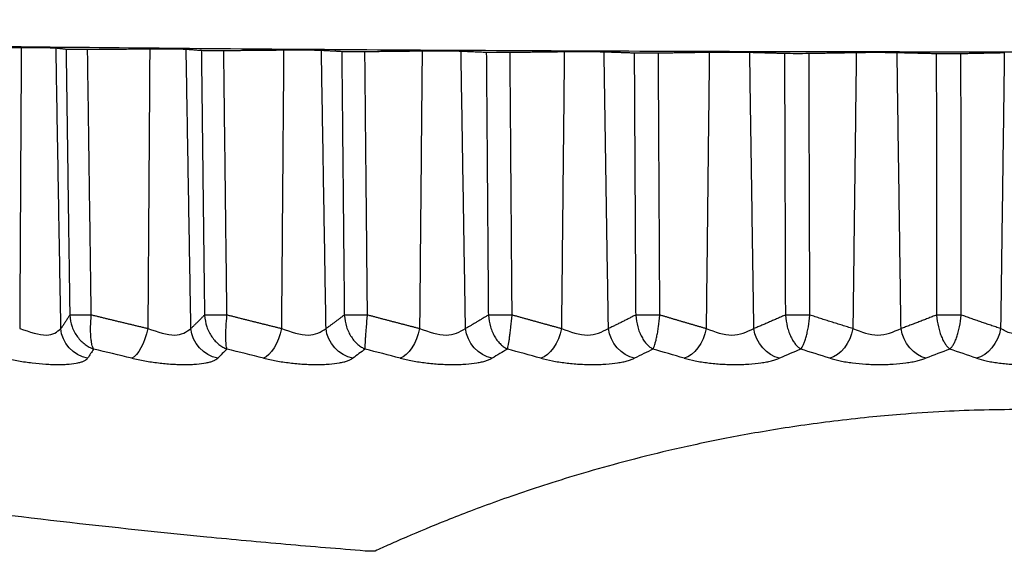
# Model space of a CAD drawing. Header units: millimetres. Extents: x 4 to 205, y 5 to 292.
# Tile 47 of 108: x 35.14 to 38.3, y 172.87 to 174.58. Entities that reach past the tile are written whole.
import ezdxf

# ---------------------------------------------------------------- set-up
doc = ezdxf.new("R2010")
doc.units = ezdxf.units.MM
doc.layers.add('1', color=7, linetype='CONTINUOUS')

msp = doc.modelspace()

# ---------------------------------------------------------------- linework, layer by layer
at = {"layer": '1', "color": 27, "linetype": 'CONTINUOUS'}
for points, knots in [([(44.3129, 174.577), (44.3074, 174.5736), (44.2963, 174.5668), (44.1781, 174.5534), (43.896, 174.537), (43.342, 174.519), (42.5975, 174.5031), (41.69, 174.4901), (40.6547, 174.4805), (39.5313, 174.4745), (38.3629, 174.4725), (37.1945, 174.4745), (36.0711, 174.4805), (35.0358, 174.4901), (34.1283, 174.5031), (33.3838, 174.519), (32.8299, 174.537), (32.5477, 174.5534), (32.4295, 174.5668), (32.4185, 174.5736), (32.4129, 174.577)], [0, 0, 0, 0, 0.031283, 0.062566, 0.125057, 0.187547, 0.250038, 0.312528, 0.375019, 0.437509, 0.5, 0.562491, 0.624981, 0.687472, 0.749962, 0.812453, 0.874943, 0.937434, 0.968717, 1, 1, 1, 1]), ([(35.1486, 174.4877), (35.174, 174.4877), (35.2124, 174.4877), (35.2498, 174.4871), (35.2566, 174.4867), (35.26, 174.4865)], [0, 0, 0, 0, 0.494002, 0.747001, 1, 1, 1, 1]), ([(35.2921, 174.4827), (35.2988, 174.4825), (35.3124, 174.482), (35.3448, 174.482), (35.3611, 174.4821)], [0, 0, 0, 0, 0.499996, 1, 1, 1, 1]), ([(35.5602, 174.4835), (35.5712, 174.4836), (35.595, 174.4837), (35.6463, 174.4835), (35.6648, 174.4829), (35.6768, 174.4825)], [0, 0, 0, 0, 0.233036, 0.505954, 1, 1, 1, 1]), ([(35.7255, 174.4788), (35.7334, 174.4786), (35.7492, 174.4781), (35.7812, 174.4782), (35.7973, 174.4782)], [0, 0, 0, 0, 0.499997, 1, 1, 1, 1]), ([(35.9891, 174.48), (36.0151, 174.4801), (36.0671, 174.4803), (36.0957, 174.4795), (36.11, 174.4791)], [0, 0, 0, 0, 0.499997, 1, 1, 1, 1]), ([(36.1751, 174.4755), (36.1841, 174.4753), (36.2021, 174.4748), (36.2335, 174.475), (36.2493, 174.475)], [0, 0, 0, 0, 0.499997, 1, 1, 1, 1]), ([(36.4326, 174.477), (36.4581, 174.4772), (36.509, 174.4774), (36.5411, 174.4767), (36.5572, 174.4763)], [0, 0, 0, 0, 0.499997, 1, 1, 1, 1]), ([(36.6382, 174.4728), (36.6482, 174.4726), (36.6683, 174.4722), (36.699, 174.4724), (36.7143, 174.4725)], [0, 0, 0, 0, 0.499981, 1, 1, 1, 1]), ([(36.888, 174.4747), (36.9045, 174.4748), (36.9273, 174.475), (36.9772, 174.4749), (36.9986, 174.4745), (37.0154, 174.4742)], [0, 0, 0, 0, 0.366977, 0.504733, 1, 1, 1, 1]), ([(37.1119, 174.4708), (37.1222, 174.4706), (37.1438, 174.4701), (37.1738, 174.4704), (37.1894, 174.4705)], [0, 0, 0, 0, 0.478184, 1, 1, 1, 1]), ([(37.3525, 174.473), (37.3765, 174.4732), (37.4244, 174.4736), (37.4628, 174.473), (37.482, 174.4726)], [0, 0, 0, 0, 0.499998, 1, 1, 1, 1]), ([(37.5933, 174.4694), (37.6053, 174.4692), (37.6291, 174.4688), (37.6576, 174.4691), (37.6718, 174.4692)], [0, 0, 0, 0, 0.499999, 1, 1, 1, 1]), ([(37.8233, 174.4719), (37.8428, 174.4722), (37.8643, 174.4724), (37.9131, 174.4724), (37.9344, 174.472), (37.954, 174.4718)], [0, 0, 0, 0, 0.455704, 0.501974, 1, 1, 1, 1]), ([(38.0795, 174.4687), (38.0922, 174.4685), (38.1178, 174.4682), (38.1449, 174.4685), (38.1585, 174.4686)], [0, 0, 0, 0, 0.5, 1, 1, 1, 1]), ([(35.304, 173.63), (35.3056, 173.6171), (35.3081, 173.5976), (35.3189, 173.5748), (35.3286, 173.5595), (35.3401, 173.5463), (35.3527, 173.5353), (35.3661, 173.5266), (35.3756, 173.5228), (35.3803, 173.5209)], [0, 0, 0, 0, 0.248727, 0.373874, 0.499055, 0.624261, 0.749488, 0.874736, 1, 1, 1, 1]), ([(35.3803, 173.5209), (35.3793, 173.5228), (35.3774, 173.5266), (35.375, 173.5353), (35.373, 173.5463), (35.3716, 173.5595), (35.3708, 173.5748), (35.3705, 173.5976), (35.372, 173.6171), (35.3729, 173.63)], [0, 0, 0, 0, 0.125264, 0.250511, 0.375738, 0.500945, 0.626125, 0.751273, 1, 1, 1, 1]), ([(35.7356, 173.63), (35.7373, 173.6171), (35.7398, 173.5976), (35.7499, 173.5748), (35.7591, 173.5595), (35.7698, 173.5463), (35.7816, 173.5353), (35.7942, 173.5266), (35.803, 173.5228), (35.8074, 173.5209)], [0, 0, 0, 0, 0.248727, 0.373874, 0.499055, 0.624261, 0.749488, 0.874736, 1, 1, 1, 1]), ([(35.8073, 173.5209), (35.8068, 173.5228), (35.8059, 173.5266), (35.8048, 173.5353), (35.8041, 173.5463), (35.8038, 173.5595), (35.804, 173.5748), (35.8047, 173.5976), (35.8063, 173.6171), (35.8074, 173.63)], [0, 0, 0, 0, 0.125264, 0.250511, 0.375738, 0.500945, 0.626125, 0.751273, 1, 1, 1, 1]), ([(36.1834, 173.63), (36.1851, 173.6171), (36.1876, 173.5976), (36.1971, 173.5748), (36.2057, 173.5595), (36.2156, 173.5463), (36.2265, 173.5353), (36.2381, 173.5266), (36.2461, 173.5228), (36.2502, 173.5209)], [0, 0, 0, 0, 0.248727, 0.373874, 0.499055, 0.624261, 0.749488, 0.874736, 1, 1, 1, 1]), ([(36.2501, 173.5209), (36.2501, 173.5228), (36.2501, 173.5266), (36.2505, 173.5353), (36.251, 173.5463), (36.2519, 173.5595), (36.2529, 173.5748), (36.2547, 173.5976), (36.2564, 173.6171), (36.2576, 173.63)], [0, 0, 0, 0, 0.125264, 0.250511, 0.375738, 0.500945, 0.626125, 0.751273, 1, 1, 1, 1]), ([(36.6447, 173.63), (36.6463, 173.6171), (36.6488, 173.5976), (36.6577, 173.5748), (36.6655, 173.5595), (36.6746, 173.5463), (36.6845, 173.5353), (36.6951, 173.5266), (36.7024, 173.5228), (36.706, 173.5209)], [0, 0, 0, 0, 0.248727, 0.373874, 0.499055, 0.624261, 0.749488, 0.874736, 1, 1, 1, 1]), ([(36.706, 173.5209), (36.7065, 173.5228), (36.7074, 173.5266), (36.7091, 173.5353), (36.711, 173.5463), (36.7129, 173.5595), (36.7149, 173.5748), (36.7177, 173.5976), (36.7195, 173.6171), (36.7208, 173.63)], [0, 0, 0, 0, 0.125264, 0.250511, 0.375738, 0.500945, 0.626125, 0.751273, 1, 1, 1, 1]), ([(37.1166, 173.63), (37.1182, 173.6171), (37.1206, 173.5976), (37.1287, 173.5748), (37.1359, 173.5595), (37.144, 173.5463), (37.1529, 173.5353), (37.1623, 173.5266), (37.1688, 173.5228), (37.1721, 173.5209)], [0, 0, 0, 0, 0.248727, 0.373874, 0.499055, 0.624261, 0.749488, 0.874736, 1, 1, 1, 1]), ([(37.172, 173.5209), (37.173, 173.5228), (37.175, 173.5266), (37.178, 173.5353), (37.1811, 173.5463), (37.1841, 173.5595), (37.1871, 173.5748), (37.1908, 173.5976), (37.1928, 173.6171), (37.1941, 173.63)], [0, 0, 0, 0, 0.125264, 0.250511, 0.375738, 0.500945, 0.626125, 0.751273, 1, 1, 1, 1]), ([(37.5961, 173.63), (37.5977, 173.6171), (37.6001, 173.5976), (37.6074, 173.5748), (37.6137, 173.5595), (37.621, 173.5463), (37.6288, 173.5353), (37.637, 173.5266), (37.6426, 173.5228), (37.6455, 173.5209)], [0, 0, 0, 0, 0.248727, 0.373874, 0.499055, 0.624261, 0.749488, 0.874736, 1, 1, 1, 1]), ([(37.6454, 173.5209), (37.6469, 173.5228), (37.6498, 173.5266), (37.6542, 173.5353), (37.6585, 173.5463), (37.6626, 173.5595), (37.6665, 173.5748), (37.6711, 173.5976), (37.6732, 173.6171), (37.6746, 173.63)], [0, 0, 0, 0, 0.125264, 0.250511, 0.375738, 0.500945, 0.626125, 0.751273, 1, 1, 1, 1]), ([(38.0804, 173.63), (38.0819, 173.6171), (38.0842, 173.5976), (38.0907, 173.5748), (38.0962, 173.5595), (38.1025, 173.5463), (38.1092, 173.5353), (38.1161, 173.5266), (38.1209, 173.5228), (38.1233, 173.5209)], [0, 0, 0, 0, 0.248727, 0.373874, 0.499055, 0.624261, 0.749488, 0.874736, 1, 1, 1, 1]), ([(38.1232, 173.5209), (38.1252, 173.5228), (38.129, 173.5266), (38.1347, 173.5353), (38.1402, 173.5463), (38.1454, 173.5595), (38.1501, 173.5748), (38.1557, 173.5976), (38.1579, 173.6171), (38.1594, 173.63)], [0, 0, 0, 0, 0.125264, 0.250511, 0.375738, 0.500945, 0.626125, 0.751273, 1, 1, 1, 1]), ([(35.1436, 173.5863), (35.1752, 173.5761), (35.2382, 173.5557), (35.2631, 173.5761), (35.2756, 173.5863)], [0, 0, 0, 0, 0.500634, 1, 1, 1, 1]), ([(35.5541, 173.5863), (35.5853, 173.5761), (35.6479, 173.5557), (35.6773, 173.5761), (35.692, 173.5863)], [0, 0, 0, 0, 0.499953, 1, 1, 1, 1]), ([(35.9819, 173.5863), (36.0127, 173.5761), (36.0743, 173.5557), (36.108, 173.5761), (36.1249, 173.5863)], [0, 0, 0, 0, 0.499955, 1, 1, 1, 1]), ([(36.4244, 173.5863), (36.4545, 173.5761), (36.5149, 173.5557), (36.5527, 173.5761), (36.5716, 173.5863)], [0, 0, 0, 0, 0.499955, 1, 1, 1, 1]), ([(36.8788, 173.5863), (36.9081, 173.5761), (36.9668, 173.5557), (37.0085, 173.5761), (37.0293, 173.5863)], [0, 0, 0, 0, 0.499956, 1, 1, 1, 1]), ([(37.3424, 173.5863), (37.3707, 173.5761), (37.4274, 173.5557), (37.4726, 173.5761), (37.4952, 173.5863)], [0, 0, 0, 0, 0.499956, 1, 1, 1, 1]), ([(37.8123, 173.5863), (37.8394, 173.5761), (37.8937, 173.5557), (37.9423, 173.5761), (37.9665, 173.5863)], [0, 0, 0, 0, 0.499955, 1, 1, 1, 1]), ([(38.3629, 173.5659), (38.3475, 173.567), (38.3166, 173.5692), (38.2959, 173.5806), (38.2855, 173.5863)], [0, 0, 0, 0, 0.49939, 1, 1, 1, 1]), ([(35.0974, 173.4916), (35.1114, 173.4886), (35.1325, 173.4841), (35.1618, 173.4795), (35.1912, 173.4755), (35.2203, 173.4728), (35.2477, 173.4714), (35.2673, 173.4711), (35.2857, 173.4714), (35.308, 173.4728), (35.327, 173.4755), (35.3417, 173.4795), (35.3506, 173.483), (35.3574, 173.487), (35.3599, 173.4901), (35.3611, 173.4916)], [0, 0, 0, 0, 0.124874, 0.187445, 0.249995, 0.374821, 0.43736, 0.499904, 0.562446, 0.624984, 0.749809, 0.812358, 0.874928, 0.937483, 1, 1, 1, 1]), ([(35.5023, 173.4916), (35.516, 173.4886), (35.5365, 173.4841), (35.5657, 173.4795), (35.5951, 173.4755), (35.6246, 173.4728), (35.6528, 173.4714), (35.6732, 173.4711), (35.6925, 173.4714), (35.7163, 173.4728), (35.737, 173.4755), (35.7537, 173.4795), (35.7641, 173.483), (35.7725, 173.487), (35.7761, 173.4901), (35.7779, 173.4916)], [0, 0, 0, 0, 0.124868, 0.187439, 0.249988, 0.374814, 0.437354, 0.499898, 0.562442, 0.624981, 0.749808, 0.812358, 0.874929, 0.937484, 1, 1, 1, 1]), ([(35.9249, 173.4916), (35.9381, 173.4886), (35.958, 173.4841), (35.9868, 173.4795), (36.016, 173.4755), (36.0458, 173.4728), (36.0746, 173.4714), (36.0957, 173.4711), (36.1158, 173.4714), (36.1409, 173.4728), (36.1632, 173.4755), (36.1817, 173.4795), (36.1937, 173.483), (36.2036, 173.487), (36.2083, 173.4901), (36.2107, 173.4916)], [0, 0, 0, 0, 0.124868, 0.187439, 0.249988, 0.374814, 0.437354, 0.499898, 0.562442, 0.624981, 0.749808, 0.812358, 0.874929, 0.937484, 1, 1, 1, 1]), ([(36.3625, 173.4916), (36.3752, 173.4886), (36.3944, 173.4841), (36.4226, 173.4795), (36.4515, 173.4755), (36.4813, 173.4728), (36.5106, 173.4714), (36.5321, 173.4711), (36.5529, 173.4714), (36.5792, 173.4728), (36.603, 173.4755), (36.6232, 173.4795), (36.6366, 173.483), (36.6481, 173.487), (36.6538, 173.4901), (36.6567, 173.4916)], [0, 0, 0, 0, 0.124868, 0.187439, 0.249988, 0.374814, 0.437354, 0.499898, 0.562442, 0.624981, 0.749808, 0.812358, 0.874929, 0.937484, 1, 1, 1, 1]), ([(36.8124, 173.4916), (36.8246, 173.4886), (36.8428, 173.4841), (36.8703, 173.4795), (36.8987, 173.4755), (36.9284, 173.4728), (36.9579, 173.4714), (36.9798, 173.4711), (37.0012, 173.4714), (37.0285, 173.4728), (37.0536, 173.4755), (37.0755, 173.4795), (37.0901, 173.483), (37.1031, 173.487), (37.1098, 173.4901), (37.1132, 173.4916)], [0, 0, 0, 0, 0.124868, 0.187439, 0.249989, 0.374814, 0.437354, 0.499898, 0.562442, 0.624981, 0.749808, 0.812358, 0.874929, 0.937484, 1, 1, 1, 1]), ([(37.2719, 173.4916), (37.2834, 173.4886), (37.3007, 173.4841), (37.3273, 173.4795), (37.355, 173.4755), (37.3843, 173.4728), (37.4139, 173.4714), (37.4361, 173.4711), (37.4579, 173.4714), (37.486, 173.4728), (37.5123, 173.4755), (37.5356, 173.4795), (37.5516, 173.483), (37.5658, 173.487), (37.5736, 173.4901), (37.5775, 173.4916)], [0, 0, 0, 0, 0.124868, 0.187439, 0.249989, 0.374814, 0.437354, 0.499898, 0.562442, 0.624981, 0.749808, 0.812358, 0.874929, 0.937484, 1, 1, 1, 1]), ([(37.7382, 173.4916), (37.7489, 173.4886), (37.7651, 173.4841), (37.7906, 173.4795), (37.8174, 173.4755), (37.8463, 173.4728), (37.8758, 173.4714), (37.8981, 173.4711), (37.9202, 173.4714), (37.9489, 173.4728), (37.9762, 173.4755), (38.0009, 173.4795), (38.018, 173.483), (38.0335, 173.487), (38.0422, 173.4901), (38.0465, 173.4916)], [0, 0, 0, 0, 0.124868, 0.187439, 0.249988, 0.374814, 0.437354, 0.499898, 0.562442, 0.624981, 0.749808, 0.812358, 0.874929, 0.937484, 1, 1, 1, 1]), ([(38.2082, 173.4916), (38.2182, 173.4886), (38.2331, 173.4841), (38.2575, 173.4795), (38.2769, 173.4765), (38.2974, 173.4741), (38.3187, 173.4724), (38.3406, 173.4713), (38.3555, 173.4712), (38.3629, 173.4712)], [0, 0, 0, 0, 0.249696, 0.374802, 0.499881, 0.624866, 0.749759, 0.874694, 1, 1, 1, 1]), ([(36.2505, 172.8733), (36.1655, 172.8802), (35.9955, 172.8941), (35.658, 172.9256), (35.2403, 172.9702), (34.7496, 173.0319), (34.3535, 173.0888), (34.0492, 173.1364), (33.8291, 173.1727), (33.6201, 173.2088), (33.4584, 173.238), (33.34, 173.26), (33.2577, 173.2755), (33.1833, 173.2898), (33.1184, 173.3024), (33.0648, 173.3129), (33.0246, 173.3209), (32.9995, 173.3259), (32.9938, 173.327), (32.9938, 173.327)], [0, 0, 0, 0, 0.062495, 0.124984, 0.24996, 0.374932, 0.499897, 0.562403, 0.62491, 0.68742, 0.749934, 0.781204, 0.812482, 0.843758, 0.875043, 0.906326, 0.937616, 0.968905, 1, 1, 1, 1]), ([(38.3629, 173.327), (38.3195, 173.3267), (38.2328, 173.3261), (38.0989, 173.3206), (37.9754, 173.3125), (37.8576, 173.3018), (37.7507, 173.2898), (37.6097, 173.2708), (37.4488, 173.2439), (37.2785, 173.2089), (37.1277, 173.1728), (36.9937, 173.1365), (36.8743, 173.1008), (36.7676, 173.0661), (36.6402, 173.0217), (36.5059, 172.9703), (36.3993, 172.9256), (36.3274, 172.8941), (36.2969, 172.8802), (36.2817, 172.8733)], [0, 0, 0, 0, 0.031268, 0.062529, 0.098251, 0.125049, 0.156306, 0.187562, 0.250034, 0.31252, 0.375015, 0.437514, 0.500015, 0.562517, 0.62502, 0.750004, 0.874998, 0.937496, 1, 1, 1, 1]), ([(36.2817, 172.8733), (36.2809, 172.873), (36.2796, 172.8726), (36.2754, 172.8723), (36.2715, 172.8723), (36.267, 172.8723), (36.2602, 172.8726), (36.2544, 172.873), (36.2505, 172.8733)], [0, 0, 0, 0, 0.249821, 0.374819, 0.499918, 0.625007, 0.749993, 1, 1, 1, 1])]:
    msp.add_open_spline(points, degree=3, knots=knots, dxfattribs=at)
for points, degree in [([(34.9433, 174.4865), (35.1486, 174.4877)], 1), ([(35.1486, 174.4877), (35.1436, 173.5863)], 1), ([(35.2756, 173.5863), (35.26, 174.4865)], 1), ([(35.26, 174.4865), (35.2921, 174.4827)], 1), ([(35.2921, 174.4827), (35.3006, 173.8738)], 1), ([(35.3611, 174.4821), (35.5602, 174.4835)], 1), ([(35.3729, 173.63), (35.3611, 174.4821)], 1), ([(35.5602, 174.4835), (35.5541, 173.5863)], 1), ([(35.692, 173.5863), (35.6768, 174.4825)], 1), ([(35.6768, 174.4825), (35.7255, 174.4788)], 1), ([(35.7255, 174.4788), (35.731, 174.0134)], 1), ([(35.7973, 174.4782), (35.9891, 174.48)], 1), ([(35.8074, 173.63), (35.7973, 174.4782)], 1), ([(35.9891, 174.48), (35.9819, 173.5863)], 1), ([(36.1249, 173.5863), (36.11, 174.4791)], 1), ([(36.11, 174.4791), (36.1751, 174.4755)], 1), ([(36.1751, 174.4755), (36.1784, 174.1439)], 1), ([(36.2493, 174.475), (36.4326, 174.477)], 1), ([(36.2576, 173.63), (36.2493, 174.475)], 1), ([(36.4326, 174.477), (36.4244, 173.5863)], 1), ([(36.5572, 174.4763), (36.6382, 174.4728)], 1), ([(36.5716, 173.5863), (36.5572, 174.4763)], 1), ([(36.6382, 174.4728), (36.6398, 174.2677)], 1), ([(36.7143, 174.4725), (36.888, 174.4747)], 1), ([(36.7208, 173.63), (36.7143, 174.4725)], 1), ([(36.888, 174.4747), (36.8788, 173.5863)], 1), ([(37.0293, 173.5863), (37.0154, 174.4742)], 1), ([(37.0154, 174.4742), (37.1119, 174.4708)], 1), ([(37.1119, 174.4708), (37.1124, 174.3877)], 1), ([(37.1894, 174.4705), (37.3525, 174.473)], 1), ([(37.1941, 173.63), (37.1894, 174.4705)], 1), ([(37.3525, 174.473), (37.3424, 173.5863)], 1), ([(37.4952, 173.5863), (37.482, 174.4726)], 1), ([(37.482, 174.4726), (37.5933, 174.4694)], 1), ([(37.5933, 174.4694), (37.5961, 173.63)], 1), ([(37.6718, 174.4692), (37.8233, 174.4719)], 1), ([(37.6746, 173.63), (37.6718, 174.4692)], 1), ([(37.8233, 174.4719), (37.8123, 173.5863)], 1), ([(37.9665, 173.5863), (37.954, 174.4718)], 1), ([(37.954, 174.4718), (38.0795, 174.4687)], 1), ([(38.0795, 174.4687), (38.0804, 173.63)], 1), ([(38.1585, 174.4686), (38.2974, 174.4715)], 1), ([(38.1594, 173.63), (38.1585, 174.4686)], 1), ([(38.2974, 174.4715), (38.2855, 173.5863)], 1), ([(37.1124, 174.3877), (37.1166, 173.63)], 1), ([(36.6398, 174.2677), (36.6447, 173.63)], 1), ([(36.1784, 174.1439), (36.1834, 173.63)], 1), ([(35.731, 174.0134), (35.7356, 173.63)], 1), ([(35.3006, 173.8738), (35.304, 173.63)], 1), ([(35.304, 173.63), (35.2898, 173.6077), (35.2756, 173.5863)], 2), ([(35.3729, 173.63), (35.345, 173.6293), (35.3085, 173.6293), (35.304, 173.63)], 3), ([(35.5541, 173.5863), (35.4633, 173.6077), (35.3729, 173.63)], 2), ([(35.7356, 173.63), (35.7139, 173.6077), (35.692, 173.5863)], 2), ([(35.8074, 173.63), (35.7804, 173.6293), (35.7424, 173.6293), (35.7356, 173.63)], 3), ([(35.9819, 173.5863), (35.8944, 173.6077), (35.8074, 173.63)], 2), ([(36.1834, 173.63), (36.1542, 173.6077), (36.1249, 173.5863)], 2), ([(36.2576, 173.63), (36.2318, 173.6293), (36.1926, 173.6293), (36.1834, 173.63)], 3), ([(36.4244, 173.5863), (36.3408, 173.6077), (36.2576, 173.63)], 2), ([(36.6447, 173.63), (36.6081, 173.6076), (36.5716, 173.5863)], 2), ([(36.7208, 173.63), (36.6964, 173.6293), (36.6561, 173.6293), (36.6447, 173.63)], 3), ([(36.8788, 173.5863), (36.7995, 173.6078), (36.7208, 173.63)], 2), ([(37.1166, 173.63), (37.0731, 173.6077), (37.0293, 173.5863)], 2), ([(37.1941, 173.63), (37.1712, 173.6293), (37.1301, 173.6293), (37.1166, 173.63)], 3), ([(37.3424, 173.5863), (37.268, 173.6077), (37.1941, 173.63)], 2), ([(37.5961, 173.63), (37.5458, 173.6077), (37.4952, 173.5863)], 2), ([(37.6746, 173.63), (37.6533, 173.6293), (37.6118, 173.6293), (37.5961, 173.63)], 3), ([(37.8123, 173.5863), (37.7432, 173.6077), (37.6746, 173.63)], 2), ([(38.0804, 173.63), (38.0236, 173.6077), (37.9665, 173.5863)], 2), ([(38.1594, 173.63), (38.1399, 173.6293), (38.0981, 173.6293), (38.0804, 173.63)], 3), ([(38.2855, 173.5863), (38.2223, 173.6077), (38.1594, 173.63)], 2), ([(35.3611, 173.4916), (35.3158, 173.4991), (35.2778, 173.5411), (35.2756, 173.5863)], 3), ([(35.5541, 173.5863), (35.5448, 173.5411), (35.5218, 173.4991), (35.5023, 173.4916)], 3), ([(35.7779, 173.4916), (35.7331, 173.4991), (35.695, 173.5411), (35.692, 173.5863)], 3), ([(35.9819, 173.5863), (35.9728, 173.5411), (35.9475, 173.4991), (35.9249, 173.4916)], 3), ([(36.2107, 173.4916), (36.1667, 173.4991), (36.1286, 173.5411), (36.1249, 173.5863)], 3), ([(36.4244, 173.5863), (36.4156, 173.5411), (36.3882, 173.4991), (36.3625, 173.4916)], 3), ([(36.6567, 173.4916), (36.6138, 173.4991), (36.576, 173.5411), (36.5716, 173.5863)], 3), ([(36.8788, 173.5863), (36.8704, 173.5411), (36.841, 173.4991), (36.8124, 173.4916)], 3), ([(37.1132, 173.4916), (37.0716, 173.4991), (37.0344, 173.5411), (37.0293, 173.5863)], 3), ([(37.3424, 173.5863), (37.3345, 173.5411), (37.3032, 173.4991), (37.2719, 173.4916)], 3), ([(37.5775, 173.4916), (37.5375, 173.4991), (37.501, 173.5411), (37.4952, 173.5863)], 3), ([(37.8123, 173.5863), (37.8048, 173.5411), (37.7719, 173.4991), (37.7382, 173.4916)], 3), ([(38.0465, 173.4916), (38.0084, 173.4991), (37.9729, 173.5411), (37.9665, 173.5863)], 3), ([(38.2855, 173.5863), (38.2786, 173.5411), (38.2443, 173.4991), (38.2082, 173.4916)], 3), ([(35.3803, 173.5209), (35.3739, 173.5111), (35.3675, 173.5014), (35.3611, 173.4916)], 3), ([(35.5023, 173.4916), (35.4616, 173.5014), (35.4209, 173.5111), (35.3803, 173.5209)], 3), ([(35.8074, 173.5209), (35.7975, 173.5111), (35.7877, 173.5014), (35.7779, 173.4916)], 3), ([(35.9249, 173.4916), (35.8857, 173.5014), (35.8465, 173.5111), (35.8073, 173.5209)], 3), ([(36.2502, 173.5209), (36.237, 173.5111), (36.2238, 173.5014), (36.2107, 173.4916)], 3), ([(36.3625, 173.4916), (36.325, 173.5014), (36.2876, 173.5111), (36.2501, 173.5209)], 3), ([(36.706, 173.5209), (36.6896, 173.5111), (36.6731, 173.5014), (36.6567, 173.4916)], 3), ([(36.8124, 173.4916), (36.7769, 173.5014), (36.7415, 173.5111), (36.706, 173.5209)], 3), ([(37.1721, 173.5209), (37.1524, 173.5111), (37.1328, 173.5014), (37.1132, 173.4916)], 3), ([(37.2719, 173.4916), (37.2386, 173.5014), (37.2053, 173.5111), (37.172, 173.5209)], 3), ([(37.6455, 173.5209), (37.6228, 173.5111), (37.6001, 173.5014), (37.5775, 173.4916)], 3), ([(37.7382, 173.4916), (37.7072, 173.5014), (37.6763, 173.5111), (37.6454, 173.5209)], 3), ([(38.1233, 173.5209), (38.0977, 173.5111), (38.0721, 173.5014), (38.0465, 173.4916)], 3), ([(38.2082, 173.4916), (38.1799, 173.5014), (38.1516, 173.5111), (38.1232, 173.5209)], 3)]:
    msp.add_open_spline(points, degree=degree, dxfattribs=at)

doc.saveas('drawing.dxf')
